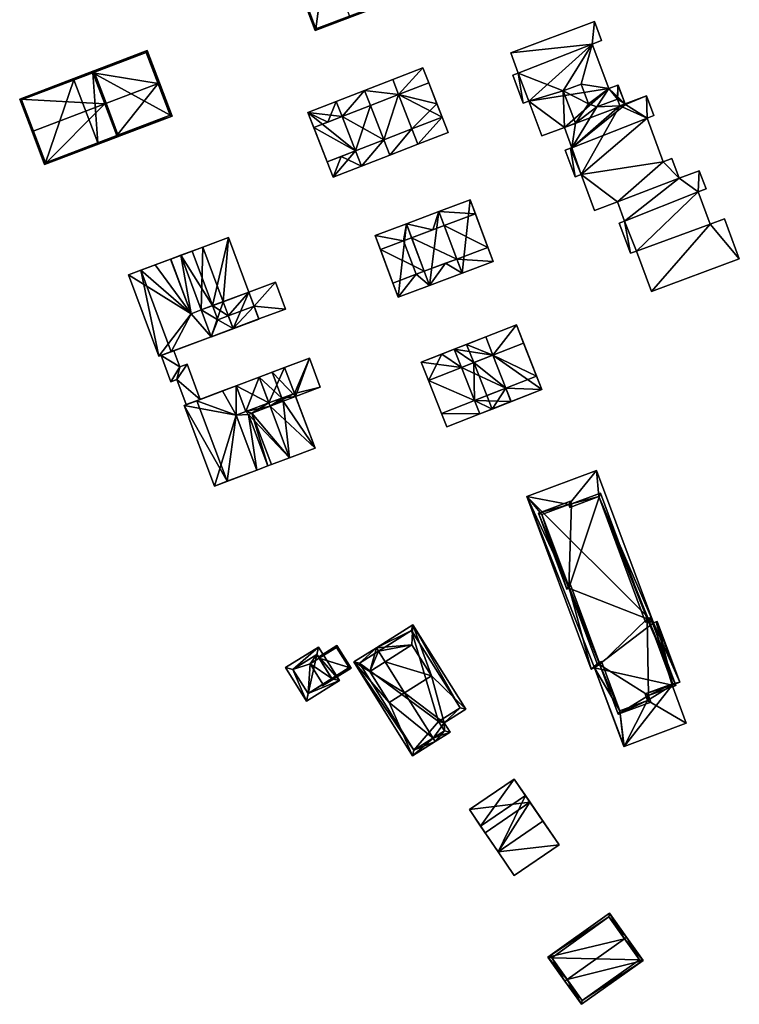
# Model space of a CAD drawing. Header units: inches. Extents: x 2685601 to 2690022, y 1235992 to 1239010.
# Tile 6 of 256: x 2685950 to 2686083, y 1236206 to 1236387. Entities that reach past the tile are written whole.
import ezdxf

# ---------------------------------------------------------------- set-up
doc = ezdxf.new("R2010")
doc.units = ezdxf.units.IN
doc.header["$MEASUREMENT"] = 0
doc.layers.add('Gebaeude Einzelhaus', color=10, linetype='Continuous')
doc.layers.add('Offenes Gebaeude', color=10, linetype='Continuous')

msp = doc.modelspace()

# ---------------------------------------------------------------- meshes
at = {"layer": 'Gebaeude Einzelhaus'}
mesh = msp.add_polyface(dxfattribs=at)
corners = [(2686002.832, 1236391.331, 502.76), (2686004.81, 1236385.349, 497.95), (2686018.161, 1236390.36, 497.95), (2686002.598, 1236391.243, 502.76), (2686015.715, 1236396.166, 502.76), (2686015.95, 1236396.254, 502.76), (2686013.629, 1236402.438, 497.95), (2686000.276, 1236397.426, 497.95), (2686017.839, 1236390.506, 498.141), (2686004.956, 1236385.671, 498.141), (2686013.483, 1236402.115, 498.133), (2686000.599, 1236397.28, 498.132), (2686015.715, 1236396.165, 496.622), (2686017.839, 1236390.506, 492.798), (2686013.483, 1236402.115, 492.312), (2686006.775, 1236399.598, 492.311), (2686000.599, 1236397.28, 483.298), (2686006.775, 1236399.598, 483.298), (2686004.956, 1236385.671, 483.298), (2686011.133, 1236387.989, 492.799), (2686011.133, 1236387.989, 483.298)]
mesh.append_faces([[corners[k] for k in face] for face in [(0, 9, 3), (11, 0, 3), (7, 11, 3), (10, 11, 6), (6, 11, 7), (4, 10, 5), (8, 4, 5), (5, 10, 6), (2, 8, 5), (1, 9, 8), (3, 9, 1), (1, 8, 2), (0, 7, 3), (5, 6, 4), (4, 6, 0), (0, 6, 7), (0, 2, 4), (4, 2, 5), (3, 1, 0), (0, 1, 2)]], dxfattribs={"color": 13})
mesh.append_faces([[corners[k] for k in face] for face in [(17, 18, 16), (17, 20, 18), (9, 19, 8), (8, 19, 13), (9, 18, 19), (19, 18, 20), (0, 11, 9), (9, 11, 18), (18, 11, 16), (10, 15, 11), (11, 15, 16), (16, 15, 17), (10, 14, 15), (10, 12, 14), (12, 8, 13), (10, 4, 12), (12, 4, 8)]], dxfattribs={"color": 41})
mesh = msp.add_polyface(dxfattribs=at)
corners = [(2686060.581, 1236372.676, 492.066), (2686061.989, 1236371.811, 492.066), (2686060.695, 1236375.274, 492.066), (2686061.038, 1236371.455, 492.066), (2686060.625, 1236375.248, 492.066), (2686058.965, 1236374.628, 492.066), (2686053.873, 1236375.466, 492.066), (2686055.896, 1236382.835, 492.066), (2686055.228, 1236371.843, 492.066), (2686056.764, 1236371.249, 492.066), (2686056.31, 1236387.003, 492.066), (2686057.626, 1236383.483, 492.066), (2686040.886, 1236381.238, 492.066), (2686042.284, 1236377.496, 492.066), (2686050.588, 1236374.239, 492.066), (2686043.204, 1236371.925, 492.066), (2686041.264, 1236377.115, 492.066), (2686044.24, 1236372.313, 492.066), (2686050.784, 1236367.475, 492.066), (2686046.615, 1236365.918, 492.066), (2686052.83, 1236368.24, 492.066), (2686066.024, 1236369.16, 494.886), (2686067.298, 1236369.636, 494.886), (2686065.934, 1236373.285, 494.886), (2686061.038, 1236371.455, 494.886), (2686056.764, 1236371.249, 494.886), (2686060.581, 1236372.676, 494.886), (2686052.185, 1236363.726, 494.886), (2686053.879, 1236358.78, 494.886), (2686052.83, 1236368.24, 494.886), (2686055.228, 1236371.843, 494.886), (2686050.588, 1236374.239, 494.886), (2686053.873, 1236375.466, 494.886), (2686050.784, 1236367.475, 494.886), (2686051.94, 1236363.634, 494.886), (2686052.784, 1236358.371, 494.886), (2686050.954, 1236363.266, 494.886), (2686060.556, 1236353.719, 494.886), (2686056.358, 1236352.149, 494.886), (2686069.021, 1236361.139, 494.886), (2686071.94, 1236358.084, 494.886), (2686061.876, 1236350.186, 494.886), (2686062.999, 1236344.245, 494.886), (2686060.913, 1236349.826, 494.886), (2686064.055, 1236344.639, 494.886), (2686075.468, 1236355.569, 494.886), (2686077.686, 1236349.631, 494.886), (2686066.841, 1236337.184, 494.886), (2686083.04, 1236343.239, 494.886), (2686080.288, 1236350.604, 494.886), (2686075.658, 1236359.473, 494.886), (2686076.915, 1236356.11, 494.886), (2686070.58, 1236361.721, 494.886), (2686057.626, 1236383.483, 478.567), (2686055.896, 1236382.835, 478.567), (2686056.31, 1236387.003, 478.567), (2686040.886, 1236381.238, 478.567), (2686042.284, 1236377.496, 478.567), (2686041.264, 1236377.115, 478.567), (2686043.204, 1236371.925, 478.567), (2686044.24, 1236372.313, 478.567), (2686046.615, 1236365.918, 478.567), (2686050.784, 1236367.475, 478.567), (2686060.695, 1236375.274, 478.567), (2686061.989, 1236371.811, 478.567), (2686060.625, 1236375.248, 478.567), (2686058.965, 1236374.628, 478.567), (2686062.038, 1236371.681, 478.567), (2686064.055, 1236344.639, 478.567), (2686062.999, 1236344.245, 478.567), (2686066.841, 1236337.184, 478.567), (2686083.04, 1236343.239, 478.567), (2686080.288, 1236350.604, 478.567), (2686077.686, 1236349.631, 478.567), (2686075.468, 1236355.569, 478.567), (2686076.915, 1236356.11, 478.567), (2686075.658, 1236359.473, 478.567), (2686071.94, 1236358.084, 478.567), (2686070.58, 1236361.721, 478.567), (2686069.021, 1236361.139, 478.567), (2686066.024, 1236369.16, 478.567), (2686067.298, 1236369.636, 478.567), (2686065.934, 1236373.285, 478.567), (2686052.185, 1236363.726, 478.567), (2686051.94, 1236363.634, 478.567), (2686050.954, 1236363.266, 478.567), (2686052.784, 1236358.371, 478.567), (2686053.879, 1236358.78, 478.567), (2686056.358, 1236352.149, 478.567), (2686060.556, 1236353.719, 478.567), (2686061.876, 1236350.186, 478.567), (2686060.913, 1236349.826, 478.567)]
mesh.append_faces([[corners[k] for k in face] for face in [(39, 40, 52), (40, 45, 50), (50, 45, 51), (46, 48, 49), (46, 47, 48), (45, 44, 46), (46, 44, 47), (40, 41, 45), (45, 41, 44), (44, 41, 42), (42, 41, 43), (39, 37, 40), (40, 37, 41), (21, 28, 39), (39, 28, 37), (37, 28, 38), (28, 34, 35), (35, 34, 36), (28, 27, 34), (27, 29, 33), (29, 30, 31), (31, 30, 32), (27, 25, 29), (29, 25, 30), (21, 24, 28), (28, 24, 27), (27, 24, 25), (25, 24, 26), (21, 23, 24), (21, 22, 23), (14, 18, 20), (14, 17, 18), (18, 17, 19), (14, 13, 17), (17, 13, 15), (15, 13, 16), (6, 7, 14), (14, 7, 13), (13, 7, 12), (12, 7, 10), (10, 7, 11), (0, 5, 9), (9, 5, 8), (8, 5, 6), (6, 5, 7), (0, 4, 5), (0, 2, 4), (3, 1, 0), (0, 1, 2)]], dxfattribs={"color": 13})
mesh.append_faces([[corners[k] for k in face] for face in [(90, 69, 91), (90, 68, 69), (68, 73, 70), (70, 73, 71), (71, 73, 72), (90, 74, 68), (68, 74, 73), (74, 76, 75), (89, 77, 90), (90, 77, 74), (74, 77, 76), (89, 79, 77), (77, 79, 78), (80, 82, 81), (80, 67, 82), (82, 67, 64), (80, 83, 67), (67, 83, 62), (84, 86, 85), (88, 87, 89), (89, 87, 79), (79, 87, 80), (80, 87, 83), (83, 87, 84), (84, 87, 86), (42, 43, 69), (69, 43, 91), (43, 41, 91), (91, 41, 90), (41, 37, 90), (90, 37, 89), (37, 38, 89), (89, 38, 88), (38, 28, 88), (88, 28, 87), (28, 35, 87), (87, 35, 86), (35, 36, 86), (86, 36, 85), (36, 34, 85), (85, 34, 84), (34, 27, 84), (84, 27, 83), (27, 18, 83), (83, 18, 62), (27, 33, 18), (29, 20, 33), (33, 20, 18), (29, 31, 20), (20, 31, 14), (6, 14, 32), (32, 14, 31), (32, 30, 6), (6, 30, 8), (9, 8, 25), (25, 8, 30), (0, 9, 26), (26, 9, 25), (3, 0, 24), (24, 0, 26), (24, 1, 3), (1, 82, 64), (24, 23, 1), (1, 23, 82), (23, 22, 82), (82, 22, 81), (22, 21, 81), (81, 21, 80), (21, 39, 80), (80, 39, 79), (39, 52, 79), (79, 52, 78), (52, 40, 78), (78, 40, 77), (40, 50, 77), (77, 50, 76), (50, 51, 76), (76, 51, 75), (51, 45, 75), (75, 45, 74), (45, 46, 74), (74, 46, 73), (46, 49, 73), (73, 49, 72), (49, 48, 72), (72, 48, 71), (48, 47, 71), (71, 47, 70), (47, 44, 70), (70, 44, 68), (44, 42, 68), (68, 42, 69), (64, 65, 63), (64, 66, 65), (54, 55, 53), (54, 56, 55), (54, 57, 56), (57, 59, 58), (66, 60, 54), (54, 60, 57), (57, 60, 59), (66, 62, 60), (60, 62, 61), (64, 67, 66), (66, 67, 62), (7, 5, 54), (54, 5, 66), (5, 4, 66), (66, 4, 65), (4, 2, 65), (65, 2, 63), (64, 63, 1), (1, 63, 2), (19, 62, 18), (19, 61, 62), (19, 17, 61), (61, 17, 60), (17, 15, 60), (60, 15, 59), (15, 16, 59), (59, 16, 58), (16, 13, 58), (58, 13, 57), (13, 12, 57), (57, 12, 56), (12, 10, 56), (56, 10, 55), (10, 11, 55), (55, 11, 53), (11, 7, 53), (53, 7, 54)]], dxfattribs={"color": 41})
mesh = msp.add_polyface(dxfattribs=at)
corners = [(2685975.869, 1236375.57, 504.086), (2685978.43, 1236369.549, 499.771), (2685976.103, 1236375.659, 504.086), (2685968.256, 1236365.941, 499.937), (2685964.604, 1236364.281, 499.771), (2685966.018, 1236371.817, 504.086), (2685964.515, 1236364.516, 499.937), (2685963.83, 1236377.559, 499.516), (2685973.826, 1236381.634, 499.33), (2685960, 1236376.366, 499.33), (2685960.322, 1236376.222, 499.516), (2685960.089, 1236376.133, 499.515), (2685978.108, 1236369.694, 499.936), (2685973.681, 1236381.311, 499.516), (2685978.108, 1236369.694, 490.401), (2685973.681, 1236381.311, 490.402), (2685963.831, 1236377.558, 490.402), (2685960.323, 1236376.221, 490.402), (2685964.749, 1236364.604, 499.936), (2685964.749, 1236364.604, 490.401)]
mesh.append_faces([[corners[k] for k in face] for face in [(9, 10, 11), (9, 7, 10), (13, 2, 0), (9, 8, 7), (7, 8, 13), (13, 8, 2), (1, 12, 2), (2, 12, 0), (1, 3, 12), (1, 4, 3), (3, 4, 6), (0, 7, 5), (7, 9, 10), (10, 9, 11), (2, 8, 0), (0, 8, 7), (7, 8, 9), (4, 3, 6), (3, 0, 5), (4, 1, 3), (3, 1, 0), (0, 1, 2)]], dxfattribs={"color": 13})
mesh.append_faces([[corners[k] for k in face] for face in [(14, 16, 15), (14, 19, 16), (16, 19, 17), (3, 14, 12), (3, 19, 14), (3, 18, 19), (7, 17, 10), (7, 16, 17), (7, 13, 16), (16, 13, 15), (13, 14, 15), (0, 12, 13), (13, 12, 14)]], dxfattribs={"color": 41})
mesh = msp.add_polyface(dxfattribs=at)
corners = [(2686009.6, 1236362.106, 495.181), (2686013.36, 1236360.329, 495.161), (2686012.265, 1236363.143, 495.181), (2686008.135, 1236358.295, 495.161), (2686007.04, 1236361.11, 495.181), (2686007.139, 1236368.433, 495.227), (2686003.495, 1236370.218, 495.247), (2686004.578, 1236367.436, 495.227), (2686008.72, 1236372.251, 495.247), (2686009.802, 1236369.47, 495.227), (2686012.265, 1236363.143, 496.954), (2686015.02, 1236371.5, 496.954), (2686009.803, 1236369.47, 496.954), (2686017.483, 1236365.174, 496.954), (2686020.208, 1236373.519, 496.456), (2686015.02, 1236371.5, 496.456), (2686017.483, 1236365.174, 496.456), (2686022.67, 1236367.191, 496.456), (2686020.208, 1236373.519, 495.792), (2686028.25, 1236369.364, 495.792), (2686025.789, 1236375.69, 495.792), (2686022.67, 1236367.192, 495.792), (2686013.938, 1236374.281, 493.801), (2686020.208, 1236373.519, 493.801), (2686019.126, 1236376.3, 493.801), (2686015.02, 1236371.5, 493.801), (2686018.578, 1236362.359, 493.801), (2686023.765, 1236364.378, 493.801), (2686022.67, 1236367.191, 493.801), (2686017.482, 1236365.174, 493.801), (2686012.265, 1236363.143, 497.617), (2686004.578, 1236367.436, 497.617), (2686007.039, 1236361.11, 497.617), (2686009.803, 1236369.47, 497.617), (2686020.208, 1236373.519, 492.806), (2686024.706, 1236378.471, 492.806), (2686019.126, 1236376.3, 492.806), (2686025.788, 1236375.69, 492.806), (2686028.25, 1236369.364, 492.806), (2686023.765, 1236364.378, 492.806), (2686029.346, 1236366.549, 492.806), (2686022.67, 1236367.191, 492.806), (2686017.482, 1236365.174, 494.796), (2686012.265, 1236363.143, 494.796), (2686013.36, 1236360.329, 494.796), (2686018.578, 1236362.359, 494.796), (2686009.802, 1236369.47, 494.796), (2686015.02, 1236371.5, 494.796), (2686013.938, 1236374.281, 494.796), (2686008.72, 1236372.251, 494.796), (2686008.72, 1236372.251, 484.245), (2686003.495, 1236370.218, 484.245), (2686008.135, 1236358.295, 484.245), (2686013.36, 1236360.329, 484.245), (2686009.803, 1236369.47, 484.245), (2686012.265, 1236363.143, 484.245), (2686007.139, 1236368.434, 496.954), (2686009.6, 1236362.106, 496.954), (2686017.482, 1236365.174, 484.245), (2686015.02, 1236371.5, 484.245), (2686020.208, 1236373.519, 484.245), (2686022.67, 1236367.191, 484.245), (2686027.29, 1236371.831, 484.245), (2686028.25, 1236369.364, 484.245), (2686025.789, 1236375.69, 484.245), (2686022.67, 1236367.192, 484.245), (2686018.578, 1236362.359, 484.245), (2686023.765, 1236364.378, 484.245), (2686019.126, 1236376.3, 484.245), (2686013.938, 1236374.281, 484.245), (2686007.139, 1236368.433, 496.954), (2686029.346, 1236366.549, 484.245), (2686024.706, 1236378.471, 484.245)]
mesh.append_faces([[corners[k] for k in face] for face in [(46, 48, 49), (46, 47, 48), (42, 44, 45), (42, 43, 44), (41, 39, 38), (38, 39, 40), (37, 35, 34), (34, 35, 36), (33, 31, 30), (30, 31, 32), (26, 28, 29), (26, 27, 28), (25, 23, 22), (22, 23, 24), (21, 19, 18), (18, 19, 20), (14, 16, 17), (14, 15, 16), (13, 11, 10), (10, 11, 12), (8, 5, 9), (8, 6, 5), (5, 6, 7), (3, 0, 4), (3, 1, 0), (0, 1, 2)]], dxfattribs={"color": 13})
mesh.append_faces([[corners[k] for k in face] for face in [(59, 54, 69), (69, 54, 50), (58, 53, 55), (58, 66, 53), (22, 49, 48), (22, 50, 49), (22, 69, 50), (47, 25, 48), (48, 25, 22), (29, 45, 26), (29, 42, 45), (53, 26, 44), (44, 26, 45), (53, 66, 26), (64, 60, 72), (72, 60, 68), (71, 67, 63), (63, 67, 65), (40, 39, 71), (71, 39, 67), (36, 35, 68), (68, 35, 72), (64, 72, 37), (37, 72, 35), (40, 71, 38), (38, 71, 63), (33, 70, 31), (31, 70, 7), (7, 70, 5), (33, 12, 70), (30, 10, 33), (33, 10, 12), (57, 4, 0), (57, 32, 4), (57, 30, 32), (57, 10, 30), (31, 7, 32), (32, 7, 4), (67, 66, 65), (65, 66, 58), (69, 60, 59), (69, 68, 60), (36, 22, 24), (36, 69, 22), (36, 68, 69), (24, 23, 36), (36, 23, 34), (28, 27, 41), (41, 27, 39), (66, 39, 26), (26, 39, 27), (66, 67, 39), (62, 60, 64), (63, 65, 62), (62, 65, 60), (20, 23, 18), (20, 37, 23), (23, 37, 34), (37, 62, 64), (37, 38, 62), (62, 38, 63), (37, 20, 38), (38, 20, 19), (28, 19, 21), (41, 38, 28), (28, 38, 19), (61, 58, 60), (60, 58, 59), (18, 15, 14), (23, 47, 18), (18, 47, 15), (23, 25, 47), (17, 21, 14), (14, 21, 18), (21, 42, 28), (28, 42, 29), (21, 16, 42), (21, 17, 16), (58, 54, 59), (58, 55, 54), (2, 57, 0), (2, 10, 57), (2, 16, 10), (10, 16, 13), (43, 42, 2), (2, 42, 16), (12, 9, 56), (56, 9, 5), (9, 47, 46), (12, 15, 9), (9, 15, 47), (12, 11, 15), (11, 13, 15), (15, 13, 16), (51, 55, 52), (52, 55, 53), (51, 54, 55), (51, 50, 54), (52, 44, 3), (3, 44, 1), (52, 53, 44), (4, 52, 3), (6, 51, 7), (7, 51, 4), (4, 51, 52), (49, 6, 8), (49, 51, 6), (49, 50, 51), (8, 9, 49), (49, 9, 46), (2, 1, 43), (43, 1, 44)]], dxfattribs={"color": 41})
mesh = msp.add_polyface(dxfattribs=at)
corners = [(2685966.017, 1236371.817, 506.983), (2685968.579, 1236365.796, 502.559), (2685966.251, 1236371.906, 506.983), (2685954.938, 1236360.6, 502.559), (2685952.844, 1236366.798, 506.983), (2685952.61, 1236366.709, 506.983), (2685963.975, 1236377.881, 502.226), (2685950.334, 1236372.684, 502.226), (2685968.256, 1236365.941, 502.728), (2685955.083, 1236360.923, 502.728), (2685963.83, 1236377.559, 502.411), (2685950.656, 1236372.539, 502.412), (2685966.018, 1236371.817, 504.086), (2685963.83, 1236377.559, 499.516), (2685968.256, 1236365.941, 499.937), (2685950.656, 1236372.539, 490.401), (2685960.322, 1236376.222, 499.516), (2685960.323, 1236376.221, 490.402), (2685955.083, 1236360.923, 490.401), (2685964.749, 1236364.604, 499.936), (2685964.749, 1236364.604, 490.401)]
mesh.append_faces([[corners[k] for k in face] for face in [(4, 9, 5), (11, 4, 5), (5, 9, 3), (10, 11, 7), (7, 11, 5), (6, 10, 7), (0, 10, 2), (8, 0, 2), (2, 10, 6), (1, 9, 8), (3, 9, 1), (1, 8, 2), (0, 7, 4), (4, 7, 5), (2, 6, 0), (0, 6, 7), (3, 4, 5), (3, 0, 4), (3, 1, 0), (0, 1, 2)]], dxfattribs={"color": 13})
mesh.append_faces([[corners[k] for k in face] for face in [(17, 18, 15), (17, 20, 18), (19, 18, 20), (19, 9, 18), (14, 8, 19), (19, 8, 9), (4, 11, 9), (9, 11, 18), (18, 11, 15), (13, 16, 10), (10, 16, 11), (11, 16, 15), (15, 16, 17), (12, 8, 14), (12, 0, 8), (13, 10, 12), (12, 10, 0)]], dxfattribs={"color": 41})
mesh = msp.add_polyface(dxfattribs=at)
corners = [(2686023.46, 1236340.366, 494.134), (2686020.151, 1236336.124, 494.134), (2686025.92, 1236338.291, 494.134), (2686019.164, 1236338.753, 494.134), (2686024.931, 1236340.919, 494.134), (2686021.143, 1236346.531, 494.134), (2686015.87, 1236347.516, 494.134), (2686016.848, 1236344.916, 494.134), (2686021.639, 1236349.684, 494.134), (2686022.615, 1236347.084, 494.134), (2686016.848, 1236344.916, 497.12), (2686024.931, 1236340.92, 497.12), (2686022.615, 1236347.084, 497.12), (2686019.164, 1236338.753, 497.12), (2686034.372, 1236351.503, 493.304), (2686027.644, 1236351.94, 493.304), (2686028.62, 1236349.342, 493.304), (2686033.396, 1236354.101, 493.304), (2686030.938, 1236343.176, 493.304), (2686037.676, 1236342.709, 493.304), (2686036.689, 1236345.338, 493.304), (2686031.925, 1236340.548, 493.304), (2686028.853, 1236342.393, 493.801), (2686025.92, 1236338.291, 493.801), (2686031.925, 1236340.548, 493.801), (2686024.932, 1236340.919, 493.801), (2686030.937, 1236343.176, 493.801), (2686026.535, 1236348.558, 493.801), (2686021.639, 1236349.684, 493.801), (2686022.616, 1236347.084, 493.801), (2686027.644, 1236351.94, 493.801), (2686028.62, 1236349.342, 493.801), (2686036.689, 1236345.338, 495.792), (2686034.373, 1236351.503, 495.792), (2686028.621, 1236349.341, 495.792), (2686030.938, 1236343.177, 495.792), (2686030.938, 1236343.176, 496.456), (2686028.621, 1236349.341, 496.456), (2686022.615, 1236347.084, 496.456), (2686024.931, 1236340.919, 496.456), (2686021.639, 1236349.684, 484.181), (2686015.87, 1236347.516, 484.181), (2686020.151, 1236336.124, 484.181), (2686025.92, 1236338.291, 484.181), (2686037.676, 1236342.709, 484.181), (2686033.396, 1236354.101, 484.181), (2686027.644, 1236351.94, 484.181), (2686031.925, 1236340.548, 484.181), (2686026.535, 1236348.558, 495.792), (2686028.853, 1236342.393, 495.792), (2686026.535, 1236348.557, 495.792), (2686021.143, 1236346.531, 496.456), (2686023.46, 1236340.366, 496.456)]
mesh.append_faces([[corners[k] for k in face] for face in [(36, 38, 39), (36, 37, 38), (32, 34, 35), (32, 33, 34), (30, 27, 31), (30, 28, 27), (27, 28, 29), (22, 24, 26), (25, 23, 22), (22, 23, 24), (21, 19, 18), (18, 19, 20), (17, 15, 14), (14, 15, 16), (13, 11, 10), (10, 11, 12), (8, 5, 9), (8, 6, 5), (5, 6, 7), (0, 2, 4), (3, 1, 0), (0, 1, 2)]], dxfattribs={"color": 13})
mesh.append_faces([[corners[k] for k in face] for face in [(4, 49, 39), (39, 49, 36), (36, 49, 35), (4, 22, 49), (4, 25, 22), (52, 51, 0), (0, 51, 5), (9, 27, 29), (37, 50, 38), (38, 50, 9), (9, 50, 27), (37, 34, 50), (37, 35, 34), (37, 36, 35), (35, 26, 32), (32, 26, 20), (20, 26, 18), (35, 49, 26), (26, 49, 22), (34, 31, 48), (48, 31, 27), (31, 14, 16), (34, 33, 31), (31, 33, 14), (20, 33, 32), (20, 14, 33), (43, 46, 47), (43, 40, 46), (43, 21, 23), (23, 21, 24), (43, 47, 21), (15, 28, 30), (15, 40, 28), (15, 46, 40), (18, 24, 21), (18, 26, 24), (31, 16, 30), (30, 16, 15), (45, 47, 46), (45, 44, 47), (19, 21, 44), (44, 21, 47), (15, 17, 46), (46, 17, 45), (20, 45, 14), (14, 45, 17), (20, 44, 45), (20, 19, 44), (41, 40, 42), (42, 40, 43), (2, 25, 4), (2, 23, 25), (9, 28, 8), (9, 29, 28), (42, 23, 1), (1, 23, 2), (42, 43, 23), (3, 42, 1), (7, 41, 3), (3, 41, 42), (7, 6, 41), (28, 6, 8), (28, 41, 6), (28, 40, 41), (12, 11, 38), (38, 11, 39), (0, 13, 3), (0, 11, 13), (4, 39, 0), (0, 39, 11), (7, 3, 10), (10, 3, 13), (5, 38, 9), (5, 12, 38), (7, 10, 5), (5, 10, 12)]], dxfattribs={"color": 41})
mesh = msp.add_polyface(dxfattribs=at)
corners = [(2685985.673, 1236328.86, 503.701), (2685981.926, 1236333.103, 503.701), (2685978.251, 1236326.09, 503.701), (2685972.649, 1236341.1, 503.701), (2685976.021, 1236325.258, 501.268), (2685983.825, 1236333.81, 503.701), (2685978.173, 1236343.161, 503.701), (2685970.42, 1236340.269, 501.268), (2685987.836, 1236335.307, 495.517), (2685988.824, 1236347.136, 495.517), (2685984.081, 1236345.366, 495.517), (2685992.578, 1236337.076, 495.517), (2685987.835, 1236335.306, 500.825), (2685983.825, 1236333.81, 500.825), (2685985.673, 1236328.86, 500.825), (2685989.683, 1236330.356, 500.825), (2685989.683, 1236330.356, 497.73), (2685994.436, 1236332.095, 497.73), (2685992.578, 1236337.076, 497.73), (2685985.684, 1236328.83, 497.73), (2685987.836, 1236335.306, 497.73), (2685985.673, 1236328.86, 497.73), (2685983.825, 1236333.81, 499.72), (2685984.081, 1236345.366, 499.72), (2685980.071, 1236343.87, 499.72), (2685987.835, 1236335.306, 499.72), (2685980.071, 1236343.87, 501.379), (2685981.926, 1236333.103, 501.379), (2685983.825, 1236333.81, 501.379), (2685978.173, 1236343.161, 501.379), (2685993.547, 1236334.478, 494.854), (2685997.495, 1236338.911, 494.854), (2685992.578, 1236337.077, 494.854), (2685999.343, 1236333.961, 494.854), (2685994.425, 1236332.126, 494.854), (2685976.021, 1236325.258, 488.862), (2685970.42, 1236340.269, 488.863), (2685978.747, 1236326.275, 500.311), (2685985.673, 1236328.859, 488.862), (2685978.747, 1236326.275, 500.411), (2685976.408, 1236325.403, 500.311), (2685976.408, 1236325.403, 500.411), (2685975.32, 1236342.097, 488.863), (2685978.173, 1236343.161, 488.863), (2685981.926, 1236333.103, 488.862), (2685981.932, 1236333.105, 488.862), (2685983.825, 1236333.81, 488.862), (2685988.824, 1236347.136, 488.863), (2685982.145, 1236344.644, 488.863), (2685982.145, 1236344.644, 495.517), (2685992.578, 1236337.076, 488.862), (2685993.547, 1236334.478, 495.517), (2685985.899, 1236334.584, 488.862), (2685988.805, 1236332.708, 488.862), (2685993.547, 1236334.478, 488.862), (2685986.869, 1236331.986, 488.862), (2685989.683, 1236330.356, 488.862), (2685985.684, 1236328.83, 488.862), (2685994.436, 1236332.095, 488.862), (2685994.425, 1236332.126, 488.862), (2685978.179, 1236343.164, 488.863), (2685978.179, 1236343.164, 499.72), (2685980.071, 1236343.87, 488.863), (2685978.173, 1236343.162, 488.863), (2685997.495, 1236338.911, 488.863), (2685999.343, 1236333.961, 488.862)]
mesh.append_faces([[corners[k] for k in face] for face in [(33, 30, 34), (33, 31, 30), (30, 31, 32), (29, 27, 26), (26, 27, 28), (25, 23, 22), (22, 23, 24), (19, 16, 21), (16, 18, 20), (19, 17, 16), (16, 17, 18), (12, 14, 15), (12, 13, 14), (11, 9, 8), (8, 9, 10), (7, 4, 3), (6, 3, 1), (5, 1, 0), (3, 4, 2), (1, 3, 2), (0, 1, 2)]], dxfattribs={"color": 13})
mesh.append_faces([[corners[k] for k in face] for face in [(64, 54, 50), (64, 65, 54), (54, 65, 59), (65, 33, 59), (59, 33, 34), (31, 64, 32), (32, 64, 50), (31, 33, 64), (64, 33, 65), (60, 44, 63), (60, 45, 44), (29, 61, 63), (63, 61, 60), (29, 26, 61), (61, 26, 24), (13, 26, 28), (13, 24, 26), (13, 22, 24), (62, 45, 60), (62, 46, 45), (62, 52, 46), (62, 48, 52), (62, 49, 48), (49, 23, 10), (49, 24, 23), (49, 61, 24), (62, 60, 49), (49, 60, 61), (10, 20, 8), (10, 23, 20), (20, 23, 25), (56, 57, 38), (56, 58, 57), (56, 59, 58), (53, 54, 56), (56, 54, 59), (20, 18, 8), (8, 18, 11), (51, 34, 30), (34, 58, 59), (51, 17, 34), (34, 17, 58), (51, 18, 17), (51, 11, 18), (17, 19, 58), (58, 19, 57), (38, 19, 21), (38, 57, 19), (55, 46, 52), (55, 38, 46), (55, 56, 38), (55, 53, 56), (13, 12, 22), (22, 12, 25), (25, 16, 20), (25, 15, 16), (25, 12, 15), (14, 16, 15), (14, 21, 16), (52, 53, 55), (52, 50, 53), (53, 50, 54), (52, 47, 50), (52, 48, 47), (30, 11, 51), (30, 32, 11), (11, 32, 9), (9, 32, 47), (47, 32, 50), (10, 48, 49), (10, 47, 48), (10, 9, 47), (44, 42, 43), (44, 36, 42), (44, 35, 36), (46, 38, 45), (45, 38, 44), (44, 38, 35), (7, 42, 36), (3, 29, 7), (7, 29, 42), (42, 29, 43), (3, 6, 29), (6, 1, 29), (29, 1, 27), (27, 5, 28), (27, 1, 5), (28, 14, 13), (28, 0, 14), (28, 5, 0), (40, 35, 37), (39, 4, 41), (41, 4, 40), (40, 4, 35), (39, 2, 4), (39, 0, 2), (14, 39, 37), (39, 14, 0), (21, 37, 35), (38, 21, 35), (37, 21, 14), (4, 7, 35), (35, 7, 36)]], dxfattribs={"color": 41})
mesh = msp.add_polyface(dxfattribs=at)
corners = [(2686025.724, 1236320.79, 496.787), (2686034.206, 1236317.089, 496.787), (2686031.809, 1236323.184, 496.787), (2686028.121, 1236314.695, 496.787), (2686031.809, 1236323.184, 496.124), (2686040.005, 1236319.37, 496.124), (2686037.608, 1236325.465, 496.124), (2686034.206, 1236317.089, 496.124), (2686040.005, 1236319.371, 492.806), (2686040.98, 1236316.89, 492.806), (2686046.631, 1236319.113, 492.806), (2686045.655, 1236321.593, 492.806), (2686037.608, 1236325.466, 492.806), (2686043.257, 1236327.688, 492.806), (2686041.935, 1236331.05, 492.806), (2686036.285, 1236328.827, 492.806), (2686028.121, 1236314.695, 494.002), (2686035.181, 1236314.609, 493.967), (2686034.206, 1236317.089, 494.002), (2686029.096, 1236312.215, 493.967), (2686031.808, 1236323.184, 494.087), (2686024.401, 1236324.153, 494.134), (2686025.724, 1236320.79, 494.087), (2686030.486, 1236326.546, 494.134), (2686037.608, 1236325.465, 495.46), (2686045.655, 1236321.593, 495.46), (2686043.258, 1236327.688, 495.46), (2686040.005, 1236319.371, 495.46), (2686037.607, 1236325.465, 493.433), (2686030.486, 1236326.546, 493.47), (2686031.809, 1236323.184, 493.433), (2686036.285, 1236328.828, 493.47), (2686040.933, 1236316.872, 493.337), (2686040.98, 1236316.89, 493.337), (2686040.005, 1236319.37, 493.365), (2686034.206, 1236317.089, 493.365), (2686035.181, 1236314.609, 493.337), (2686025.724, 1236320.79, 484.088), (2686028.121, 1236314.695, 484.088), (2686031.809, 1236323.184, 484.088), (2686034.206, 1236317.089, 484.088), (2686034.071, 1236324.074, 484.088), (2686031.808, 1236323.184, 484.088), (2686036.469, 1236317.979, 484.088), (2686040.005, 1236319.37, 484.088), (2686037.608, 1236325.465, 484.088), (2686036.285, 1236328.828, 484.088), (2686041.935, 1236331.05, 484.088), (2686032.749, 1236327.436, 484.088), (2686032.749, 1236327.436, 492.806), (2686040.933, 1236316.872, 492.806), (2686037.444, 1236315.499, 492.806), (2686037.444, 1236315.499, 484.088), (2686046.631, 1236319.113, 484.088), (2686040.004, 1236319.371, 484.088), (2686024.401, 1236324.153, 484.088), (2686029.096, 1236312.215, 484.088), (2686035.181, 1236314.609, 484.088), (2686030.486, 1236326.546, 484.088), (2686028.178, 1236325.638, 484.088)]
mesh.append_faces([[corners[k] for k in face] for face in [(32, 35, 36), (32, 34, 35), (32, 33, 34), (31, 29, 28), (28, 29, 30), (27, 25, 24), (24, 25, 26), (23, 21, 20), (20, 21, 22), (19, 17, 16), (16, 17, 18), (12, 14, 15), (12, 13, 14), (8, 10, 11), (8, 9, 10), (7, 5, 4), (4, 5, 6), (3, 1, 0), (0, 1, 2)]], dxfattribs={"color": 13})
mesh.append_faces([[corners[k] for k in face] for face in [(52, 40, 43), (52, 57, 40), (48, 41, 58), (58, 41, 42), (36, 51, 32), (32, 51, 50), (36, 57, 51), (51, 57, 52), (29, 49, 58), (58, 49, 48), (29, 31, 49), (49, 31, 15), (12, 15, 28), (28, 15, 31), (33, 8, 34), (33, 9, 8), (32, 9, 33), (32, 50, 9), (34, 25, 27), (8, 11, 34), (34, 11, 25), (13, 28, 26), (26, 28, 24), (13, 12, 28), (26, 11, 13), (26, 25, 11), (59, 37, 55), (59, 42, 37), (59, 58, 42), (38, 57, 56), (38, 40, 57), (29, 21, 23), (29, 59, 21), (21, 59, 55), (29, 58, 59), (20, 29, 23), (20, 30, 29), (17, 35, 18), (17, 36, 35), (19, 36, 17), (19, 56, 36), (36, 56, 57), (16, 38, 19), (19, 38, 56), (21, 55, 22), (22, 55, 37), (54, 52, 43), (54, 53, 52), (54, 45, 53), (53, 45, 47), (47, 45, 46), (46, 45, 48), (48, 45, 41), (13, 47, 14), (11, 53, 13), (13, 53, 47), (11, 10, 53), (9, 53, 10), (50, 52, 9), (9, 52, 53), (50, 51, 52), (15, 48, 49), (15, 46, 48), (15, 14, 46), (46, 14, 47), (43, 41, 44), (44, 41, 45), (43, 40, 41), (41, 40, 42), (20, 28, 30), (20, 24, 28), (20, 4, 24), (24, 4, 6), (24, 6, 27), (27, 6, 5), (18, 27, 7), (7, 27, 5), (35, 34, 18), (18, 34, 27), (37, 40, 38), (37, 39, 40), (1, 7, 2), (2, 7, 4), (16, 7, 3), (3, 7, 1), (16, 18, 7), (16, 37, 38), (16, 22, 37), (16, 3, 22), (22, 3, 0), (4, 0, 2), (4, 22, 0), (4, 20, 22)]], dxfattribs={"color": 41})
mesh = msp.add_polyface(dxfattribs=at)
corners = [(2685990.238, 1236314.354, 503.701), (2685992.054, 1236315.038, 503.701), (2685990.26, 1236319.798, 503.701), (2685982.974, 1236317.053, 503.701), (2685988.58, 1236302.181, 503.701), (2685994.049, 1236304.243, 503.701), (2685980.658, 1236316.179, 500.466), (2685986.263, 1236301.308, 500.466), (2686000.989, 1236318.406, 494.854), (2686003.754, 1236324.884, 494.854), (2685999.194, 1236323.166, 494.854), (2686005.773, 1236319.53, 494.854), (2686001.213, 1236317.812, 494.854), (2685992.054, 1236315.038, 500.715), (2685992.503, 1236314.529, 500.715), (2685996.508, 1236316.039, 500.715), (2685990.238, 1236314.354, 500.715), (2685994.049, 1236304.243, 500.715), (2685996.09, 1236305.013, 500.715), (2685994.49, 1236321.393, 500.715), (2685990.26, 1236319.798, 500.715), (2685996.284, 1236316.633, 497.618), (2685999.194, 1236323.166, 497.618), (2685994.49, 1236321.392, 497.618), (2686000.989, 1236318.406, 497.618), (2685996.508, 1236316.039, 495.517), (2686000.095, 1236306.521, 495.517), (2686004.8, 1236308.295, 495.517), (2686000.989, 1236318.406, 495.517), (2685996.284, 1236316.633, 495.517), (2685992.503, 1236314.529, 498.393), (2686000.095, 1236306.521, 498.393), (2685996.508, 1236316.039, 498.393), (2685996.09, 1236305.012, 498.393), (2685994.049, 1236304.243, 498.393), (2685986.263, 1236301.308, 488.862), (2685994.049, 1236304.243, 488.862), (2685990.26, 1236319.798, 488.862), (2685987.744, 1236318.85, 488.862), (2685983.624, 1236317.297, 500.311), (2685980.658, 1236316.179, 488.862), (2685981.035, 1236316.321, 500.311), (2685981.035, 1236316.321, 500.411), (2685983.624, 1236317.297, 500.411), (2685992.054, 1236315.038, 488.862), (2685990.238, 1236314.354, 488.862), (2686003.754, 1236324.884, 488.862), (2686005.773, 1236319.53, 488.862), (2685996.89, 1236322.298, 488.862), (2685996.89, 1236322.298, 494.854), (2686001.213, 1236317.811, 488.862), (2685998.685, 1236317.538, 488.862), (2685998.909, 1236316.944, 488.862), (2685994.49, 1236321.393, 488.862), (2685996.09, 1236305.013, 488.862), (2685996.284, 1236316.633, 488.862), (2685996.508, 1236316.039, 488.862), (2685993.161, 1236314.777, 488.862), (2685992.503, 1236314.529, 488.862), (2685994.49, 1236321.392, 488.862), (2686004.8, 1236308.295, 488.862), (2686000.095, 1236306.521, 488.862), (2685996.748, 1236305.26, 495.517), (2685996.748, 1236305.26, 488.862), (2685996.09, 1236305.012, 488.862)]
mesh.append_faces([[corners[k] for k in face] for face in [(33, 31, 30), (30, 31, 32), (25, 28, 29), (25, 27, 28), (25, 26, 27), (24, 22, 21), (21, 22, 23), (13, 19, 20), (13, 15, 19), (18, 14, 17), (17, 14, 16), (16, 14, 13), (13, 14, 15), (11, 8, 12), (11, 9, 8), (8, 9, 10), (6, 4, 3), (6, 7, 4), (0, 4, 5), (0, 3, 4), (0, 2, 3), (0, 1, 2)]], dxfattribs={"color": 13})
mesh.append_faces([[corners[k] for k in face] for face in [(58, 57, 64), (64, 57, 63), (25, 31, 26), (25, 32, 31), (33, 62, 31), (31, 62, 26), (33, 64, 62), (62, 64, 63), (56, 61, 57), (57, 61, 63), (56, 52, 61), (61, 52, 60), (60, 52, 50), (55, 51, 56), (56, 51, 52), (26, 60, 27), (26, 61, 60), (26, 62, 61), (61, 62, 63), (28, 12, 8), (12, 60, 50), (28, 27, 12), (12, 27, 60), (48, 51, 59), (59, 51, 55), (21, 28, 24), (21, 29, 28), (59, 49, 48), (49, 22, 10), (59, 23, 49), (49, 23, 22), (28, 22, 24), (28, 10, 22), (28, 8, 10), (55, 37, 53), (55, 44, 37), (44, 58, 45), (45, 58, 36), (36, 58, 54), (55, 57, 44), (44, 57, 58), (55, 56, 57), (33, 36, 54), (33, 34, 36), (33, 17, 34), (33, 18, 17), (20, 23, 37), (37, 23, 53), (20, 19, 23), (32, 21, 15), (15, 21, 19), (19, 21, 23), (32, 25, 21), (21, 25, 29), (15, 14, 32), (32, 14, 30), (14, 18, 30), (30, 18, 33), (51, 50, 52), (50, 46, 47), (51, 48, 50), (50, 48, 46), (47, 12, 50), (47, 11, 12), (10, 48, 49), (10, 46, 48), (10, 9, 46), (9, 11, 46), (46, 11, 47), (37, 45, 38), (38, 45, 40), (40, 45, 35), (35, 45, 36), (37, 44, 45), (7, 6, 35), (35, 6, 40), (20, 39, 43), (43, 2, 20), (42, 3, 43), (43, 3, 2), (41, 6, 42), (42, 6, 3), (39, 40, 41), (41, 40, 6), (38, 39, 20), (39, 38, 40), (20, 37, 38), (13, 20, 1), (1, 20, 2), (1, 0, 13), (13, 0, 16), (0, 5, 16), (16, 5, 17), (4, 17, 5), (34, 35, 36), (4, 7, 17), (17, 7, 34), (34, 7, 35)]], dxfattribs={"color": 41})
mesh = msp.add_polyface(dxfattribs=at)
corners = [(2686051.605, 1236297.884, 494.465), (2686056.713, 1236304.168, 494.465), (2686043.844, 1236299.369, 494.465), (2686057.126, 1236299.351, 494.465), (2686067.193, 1236276.064, 494.465), (2686051.531, 1236282.945, 494.465), (2686055.71, 1236267.548, 494.465), (2686046.644, 1236296.034, 494.465), (2686057.224, 1236268.816, 494.465), (2686056.323, 1236267.776, 494.465), (2686061.019, 1236259.854, 494.465), (2686061.738, 1236253.254, 494.465), (2686057.62, 1236268.968, 494.465), (2686061.804, 1236253.278, 494.465), (2686066.105, 1236261.75, 494.465), (2686073.249, 1236257.546, 494.465), (2686070.634, 1236264.569, 494.465), (2686070.713, 1236264.831, 494.465), (2686072.103, 1236265.118, 494.465), (2686065.659, 1236262.946, 494.465), (2686067.92, 1236276.335, 494.465), (2686067.736, 1236276.266, 494.465), (2686066.398, 1236276.408, 494.465), (2686065.769, 1236276.173, 494.465), (2686051.799, 1236297.366, 494.465), (2686051.903, 1236283.088, 494.465), (2686043.844, 1236299.369, 483.306), (2686056.713, 1236304.168, 483.306), (2686055.71, 1236267.548, 483.306), (2686056.323, 1236267.776, 483.306), (2686061.738, 1236253.254, 483.306), (2686061.804, 1236253.278, 483.306), (2686073.249, 1236257.546, 483.306), (2686070.634, 1236264.569, 483.306), (2686072.103, 1236265.118, 483.306), (2686067.92, 1236276.335, 483.306), (2686067.736, 1236276.266, 483.306), (2686067.193, 1236276.064, 483.306)]
mesh.append_faces([[corners[k] for k in face] for face in [(5, 8, 25), (24, 3, 0), (22, 3, 23), (17, 4, 22), (22, 4, 3), (17, 21, 4), (17, 20, 21), (17, 18, 20), (14, 16, 19), (19, 16, 17), (17, 16, 18), (14, 15, 16), (10, 13, 14), (14, 13, 15), (10, 11, 13), (8, 9, 12), (12, 9, 10), (10, 9, 11), (5, 6, 8), (8, 6, 9), (0, 2, 7), (7, 2, 5), (5, 2, 6), (1, 0, 3), (1, 3, 4), (0, 1, 2)]], dxfattribs={"color": 13})
mesh.append_faces([[corners[k] for k in face] for face in [(34, 36, 35), (34, 37, 36), (37, 26, 27), (37, 29, 26), (26, 29, 28), (29, 31, 30), (34, 33, 37), (37, 33, 29), (29, 33, 31), (31, 33, 32), (1, 4, 27), (27, 4, 37), (4, 21, 37), (37, 21, 36), (21, 20, 36), (36, 20, 35), (20, 18, 35), (35, 18, 34), (18, 16, 34), (34, 16, 33), (16, 15, 33), (33, 15, 32), (15, 13, 32), (32, 13, 31), (13, 11, 31), (31, 11, 30), (11, 9, 30), (30, 9, 29), (9, 6, 29), (29, 6, 28), (6, 2, 28), (28, 2, 26), (2, 1, 26), (26, 1, 27)]], dxfattribs={"color": 41})
mesh = msp.add_polyface(dxfattribs=at)
corners = [(2686066.303, 1236262.653, 496.953), (2686060.725, 1236259.21, 496.953), (2686066.749, 1236261.456, 496.953), (2686071.356, 1236264.538, 496.953), (2686066.063, 1236276.816, 496.953), (2686057.326, 1236268.324, 496.953), (2686066.691, 1236277.051, 496.953), (2686057.42, 1236299.995, 496.953), (2686051.609, 1236282.444, 496.953), (2686052.093, 1236298.009, 496.953), (2686051.899, 1236298.526, 496.953), (2686046, 1236296.328, 496.953), (2686051.23, 1236282.303, 496.953), (2686056.929, 1236268.175, 496.953), (2686066.105, 1236261.75, 496.953), (2686070.713, 1236264.831, 496.953), (2686065.659, 1236262.946, 496.953), (2686066.398, 1236276.408, 496.953), (2686057.126, 1236299.351, 496.953), (2686065.769, 1236276.173, 496.953), (2686051.605, 1236297.884, 496.953), (2686051.799, 1236297.366, 496.953), (2686046.644, 1236296.034, 496.953), (2686051.531, 1236282.945, 496.953), (2686057.224, 1236268.816, 496.953), (2686051.903, 1236283.088, 496.953), (2686061.019, 1236259.854, 496.953), (2686057.62, 1236268.968, 496.953), (2686051.799, 1236297.366, 494.465), (2686057.126, 1236299.351, 494.465), (2686051.605, 1236297.884, 494.465), (2686046.644, 1236296.034, 494.465), (2686051.531, 1236282.945, 494.465), (2686051.903, 1236283.088, 494.465), (2686057.224, 1236268.816, 494.465), (2686057.62, 1236268.968, 494.465), (2686061.019, 1236259.854, 494.465), (2686066.105, 1236261.75, 494.465), (2686065.659, 1236262.946, 494.465), (2686070.713, 1236264.831, 494.465), (2686066.398, 1236276.408, 494.465), (2686065.769, 1236276.173, 494.465)]
mesh.append_faces([[corners[k] for k in face] for face in [(26, 14, 1), (27, 26, 5), (24, 27, 5), (5, 26, 1), (13, 24, 5), (25, 24, 8), (23, 25, 8), (8, 24, 13), (22, 23, 12), (12, 23, 8), (20, 22, 11), (11, 22, 12), (10, 20, 11), (21, 20, 9), (18, 21, 9), (9, 20, 10), (7, 18, 9), (17, 19, 4), (4, 19, 18), (4, 18, 7), (6, 17, 4), (15, 17, 3), (3, 17, 6), (16, 15, 0), (14, 16, 0), (0, 15, 3), (1, 14, 2), (2, 14, 0), (13, 5, 8), (12, 8, 11), (11, 8, 9), (10, 11, 9), (9, 8, 7), (8, 5, 4), (7, 8, 4), (6, 4, 3), (5, 1, 0), (4, 5, 0), (3, 4, 0), (0, 1, 2)]], dxfattribs={"color": 13})
mesh.append_faces([[corners[k] for k in face] for face in [(18, 19, 29), (29, 19, 41), (40, 41, 17), (17, 41, 19), (17, 15, 40), (40, 15, 39), (15, 16, 39), (39, 16, 38), (16, 14, 38), (38, 14, 37), (36, 37, 26), (26, 37, 14), (26, 27, 36), (36, 27, 35), (34, 35, 24), (24, 35, 27), (24, 25, 34), (34, 25, 33), (32, 33, 23), (23, 33, 25), (31, 32, 22), (22, 32, 23), (30, 31, 20), (20, 31, 22), (28, 30, 21), (21, 30, 20), (21, 18, 28), (28, 18, 29)]], dxfattribs={"color": 41})
mesh = msp.add_polyface(dxfattribs=at)
corners = [(2686026.575, 1236254.804, 501.021), (2686029.716, 1236255.89, 499.713), (2686028.62, 1236257.636, 499.713), (2686026.973, 1236254.169, 501.021), (2686026.266, 1236266.274, 498.663), (2686032.599, 1236260.131, 497.814), (2686021.324, 1236263.174, 501.021), (2686022.831, 1236275.703, 497.814), (2686022.68, 1236271.991, 498.663), (2686016.11, 1236271.486, 501.021), (2686016.508, 1236270.851, 501.021), (2686017.738, 1236268.891, 501.021), (2686018.468, 1236261.381, 498.902), (2686011.936, 1236268.868, 497.925), (2686022.799, 1236251.55, 497.925), (2686014.881, 1236267.099, 498.902), (2686014.881, 1236267.099, 500.358), (2686018.468, 1236261.381, 500.358), (2686026.266, 1236266.274, 500.469), (2686022.68, 1236271.991, 500.469), (2686031.565, 1236260.369, 498.117), (2686022.595, 1236274.669, 498.117), (2686012.97, 1236268.631, 498.396), (2686023.035, 1236252.584, 498.396), (2686028.683, 1236256.126, 500.016), (2686027.586, 1236257.873, 500.016), (2686027.586, 1236257.873, 489.849), (2686028.683, 1236256.126, 489.849), (2686031.565, 1236260.369, 489.849), (2686022.595, 1236274.669, 489.849), (2686012.97, 1236268.631, 489.849), (2686023.035, 1236252.584, 489.849)]
mesh.append_faces([[corners[k] for k in face] for face in [(25, 20, 2), (24, 25, 2), (1, 24, 2), (23, 0, 3), (3, 0, 24), (3, 24, 1), (14, 23, 3), (22, 23, 13), (13, 23, 14), (10, 22, 9), (21, 10, 9), (9, 22, 13), (20, 21, 7), (7, 21, 9), (2, 20, 5), (5, 20, 7), (19, 11, 18), (11, 16, 6), (18, 11, 6), (6, 16, 17), (9, 15, 10), (10, 15, 11), (12, 0, 6), (12, 14, 0), (0, 14, 3), (9, 13, 15), (15, 13, 12), (12, 13, 14), (8, 10, 11), (8, 9, 10), (4, 7, 8), (8, 7, 9), (4, 5, 7), (0, 2, 6), (6, 2, 4), (4, 2, 5), (3, 1, 0), (0, 1, 2)]], dxfattribs={"color": 13})
mesh.append_faces([[corners[k] for k in face] for face in [(26, 31, 30), (26, 30, 29), (26, 29, 28), (27, 31, 26), (23, 31, 27), (23, 27, 0), (0, 27, 24), (30, 31, 23), (22, 30, 23), (29, 30, 10), (10, 30, 22), (21, 29, 10), (28, 29, 21), (20, 28, 21), (26, 28, 20), (25, 26, 20), (27, 26, 24), (24, 26, 25), (17, 15, 12), (17, 16, 15), (16, 11, 15), (11, 19, 8), (19, 4, 8), (19, 18, 4), (18, 6, 4), (6, 17, 12)]], dxfattribs={"color": 41})
mesh = msp.add_polyface(dxfattribs=at)
corners = [(2686003.194, 1236261.644, 502.239), (2686005.439, 1236271.614, 501.021), (2685999.346, 1236267.814, 502.239), (2686009.288, 1236265.444, 501.021), (2686000.724, 1236267.495, 502.069), (2686003.514, 1236263.021, 502.069), (2686005.12, 1236270.236, 501.191), (2686007.91, 1236265.763, 501.191), (2686005.55, 1236269.547, 498.642), (2686005.12, 1236270.236, 492.787), (2686007.882, 1236265.808, 498.642), (2686007.91, 1236265.763, 498.642), (2686007.882, 1236265.808, 492.787), (2686007.91, 1236265.763, 492.787), (2686005.55, 1236269.547, 492.787), (2686000.724, 1236267.495, 492.787), (2686003.514, 1236263.021, 492.787), (2686003.91, 1236268.524, 492.787), (2686006.241, 1236264.785, 492.787)]
mesh.append_faces([[corners[k] for k in face] for face in [(6, 4, 1), (3, 5, 7), (7, 6, 3), (3, 6, 1), (4, 5, 0), (0, 5, 3), (1, 4, 2), (2, 4, 0), (3, 1, 0), (0, 1, 2)]], dxfattribs={"color": 13})
mesh.append_faces([[corners[k] for k in face] for face in [(13, 18, 12), (17, 9, 14), (17, 15, 9), (13, 16, 18), (18, 16, 17), (17, 16, 15), (16, 11, 5), (5, 11, 7), (16, 13, 11), (5, 4, 16), (16, 4, 15), (4, 6, 15), (15, 6, 9), (9, 8, 14), (10, 11, 12), (12, 11, 13), (8, 7, 10), (10, 7, 11), (9, 6, 8), (8, 6, 7)]], dxfattribs={"color": 41})
mesh = msp.add_polyface(dxfattribs=at)
corners = [(2686007.91, 1236265.763, 498.642), (2686006.161, 1236264.44, 499.03), (2686011.435, 1236267.729, 497.925), (2686006.057, 1236264.607, 499.03), (2686005.55, 1236269.547, 498.642), (2686008.839, 1236271.893, 497.925), (2686007.882, 1236265.808, 498.642), (2686005.417, 1236269.759, 498.642), (2686011.09, 1236267.809, 497.97), (2686008.759, 1236271.548, 497.97), (2686008.759, 1236271.548, 492.787), (2686011.09, 1236267.809, 492.787), (2686005.55, 1236269.547, 492.787), (2686007.882, 1236265.808, 492.787), (2686006.241, 1236264.785, 492.787), (2686003.91, 1236268.524, 492.787)]
mesh.append_faces([[corners[k] for k in face] for face in [(2, 9, 5), (5, 9, 7), (7, 9, 4), (2, 8, 9), (2, 0, 8), (8, 0, 6), (2, 1, 0), (0, 1, 3), (4, 5, 7), (0, 2, 6), (6, 2, 4), (4, 2, 5), (3, 1, 0), (0, 1, 2)]], dxfattribs={"color": 13})
mesh.append_faces([[corners[k] for k in face] for face in [(13, 12, 11), (11, 12, 10), (13, 15, 12), (13, 14, 15), (11, 8, 13), (13, 8, 6), (10, 12, 9), (9, 12, 4), (9, 8, 10), (10, 8, 11)]], dxfattribs={"color": 41})
mesh = msp.add_polyface(dxfattribs=at)
corners = [(2686038.543, 1236233.853, 499.584), (2686049.828, 1236235.091, 497.371), (2686046.823, 1236239.498, 499.584), (2686041.546, 1236229.446, 497.371), (2686044.441, 1236242.988, 497.704), (2686043.603, 1236244.223, 497.04), (2686043.601, 1236244.221, 497.04), (2686036.162, 1236237.344, 497.704), (2686033.254, 1236241.61, 497.704), (2686041.533, 1236247.254, 497.704), (2686043.601, 1236244.221, 487.76), (2686043.603, 1236244.223, 487.76), (2686038.543, 1236233.853, 487.76), (2686035.321, 1236238.576, 497.04), (2686035.322, 1236238.577, 487.76), (2686041.546, 1236229.446, 487.76), (2686049.828, 1236235.091, 487.76), (2686033.254, 1236241.61, 487.76), (2686041.533, 1236247.254, 487.76)]
mesh.append_faces([[corners[k] for k in face] for face in [(9, 8, 4), (4, 8, 7), (2, 4, 0), (0, 4, 7), (2, 5, 4), (4, 5, 6), (3, 1, 0), (0, 1, 2)]], dxfattribs={"color": 13})
mesh.append_faces([[corners[k] for k in face] for face in [(17, 18, 14), (14, 18, 10), (4, 6, 9), (9, 6, 18), (18, 6, 10), (8, 13, 7), (8, 17, 13), (13, 17, 14), (8, 9, 17), (17, 9, 18), (10, 12, 14), (10, 16, 12), (12, 16, 15), (10, 11, 16), (2, 11, 5), (2, 16, 11), (2, 1, 16), (1, 3, 16), (16, 3, 15), (7, 12, 0), (0, 12, 3), (3, 12, 15), (7, 13, 12), (12, 13, 14), (11, 10, 5), (5, 10, 6)]], dxfattribs={"color": 41})
mesh = msp.add_polyface(dxfattribs=at)
corners = [(2686061.858, 1236217.793, 499.141), (2686065.316, 1236213.798, 495.491), (2686062.266, 1236218.083, 499.141), (2686051.303, 1236210.278, 499.141), (2686053.946, 1236205.703, 495.491), (2686050.895, 1236209.988, 499.141), (2686059.114, 1236222.51, 495.159), (2686047.744, 1236214.415, 495.159), (2686054.064, 1236206.4, 495.837), (2686048.441, 1236214.298, 495.525), (2686064.619, 1236213.915, 495.838), (2686058.996, 1236221.813, 495.525), (2686064.619, 1236213.915, 485.671), (2686058.996, 1236221.813, 485.671), (2686048.441, 1236214.298, 485.671), (2686054.064, 1236206.4, 485.671)]
mesh.append_faces([[corners[k] for k in face] for face in [(11, 9, 7), (6, 11, 7), (0, 11, 2), (10, 0, 2), (2, 11, 6), (1, 8, 10), (1, 10, 2), (4, 8, 1), (3, 8, 5), (9, 3, 5), (7, 9, 5), (5, 8, 4), (0, 7, 3), (3, 7, 5), (2, 6, 0), (0, 6, 7), (4, 3, 5), (4, 1, 3), (3, 1, 0), (0, 1, 2)]], dxfattribs={"color": 13})
mesh.append_faces([[corners[k] for k in face] for face in [(12, 15, 14), (12, 14, 13), (8, 15, 12), (8, 12, 10), (3, 15, 8), (14, 15, 9), (9, 15, 3), (13, 14, 11), (11, 14, 9), (12, 13, 11), (0, 12, 11), (10, 12, 0)]], dxfattribs={"color": 41})
at = {"layer": 'Offenes Gebaeude'}
mesh = msp.add_polyface(dxfattribs=at)
corners = [(2685983.624, 1236317.297, 500.411), (2685979.301, 1236320.968, 500.411), (2685981.035, 1236316.321, 500.411), (2685981.2, 1236323.793, 500.411), (2685979.859, 1236323.293, 500.411), (2685978.215, 1236320.561, 500.411), (2685976.408, 1236325.403, 500.411), (2685978.747, 1236326.275, 500.411), (2685981.2, 1236323.793, 500.311), (2685983.624, 1236317.297, 500.311), (2685979.859, 1236323.293, 500.311), (2685978.747, 1236326.275, 500.311), (2685976.408, 1236325.403, 500.311), (2685978.215, 1236320.561, 500.311), (2685979.301, 1236320.968, 500.311), (2685981.035, 1236316.321, 500.311)]
mesh.append_faces([[corners[k] for k in face] for face in [(5, 4, 6), (6, 4, 7), (5, 1, 4), (4, 1, 3), (3, 1, 0), (0, 1, 2)]], dxfattribs={"color": 13})
mesh.append_faces([[corners[k] for k in face] for face in [(10, 12, 11), (10, 13, 12), (8, 14, 10), (10, 14, 13), (8, 9, 14), (14, 9, 15), (14, 15, 1), (1, 15, 2), (1, 5, 14), (14, 5, 13), (13, 5, 12), (12, 5, 6), (10, 11, 4), (4, 11, 7), (4, 3, 10), (10, 3, 8), (8, 0, 9), (8, 3, 0)]], dxfattribs={"color": 41})

doc.saveas('drawing.dxf')
